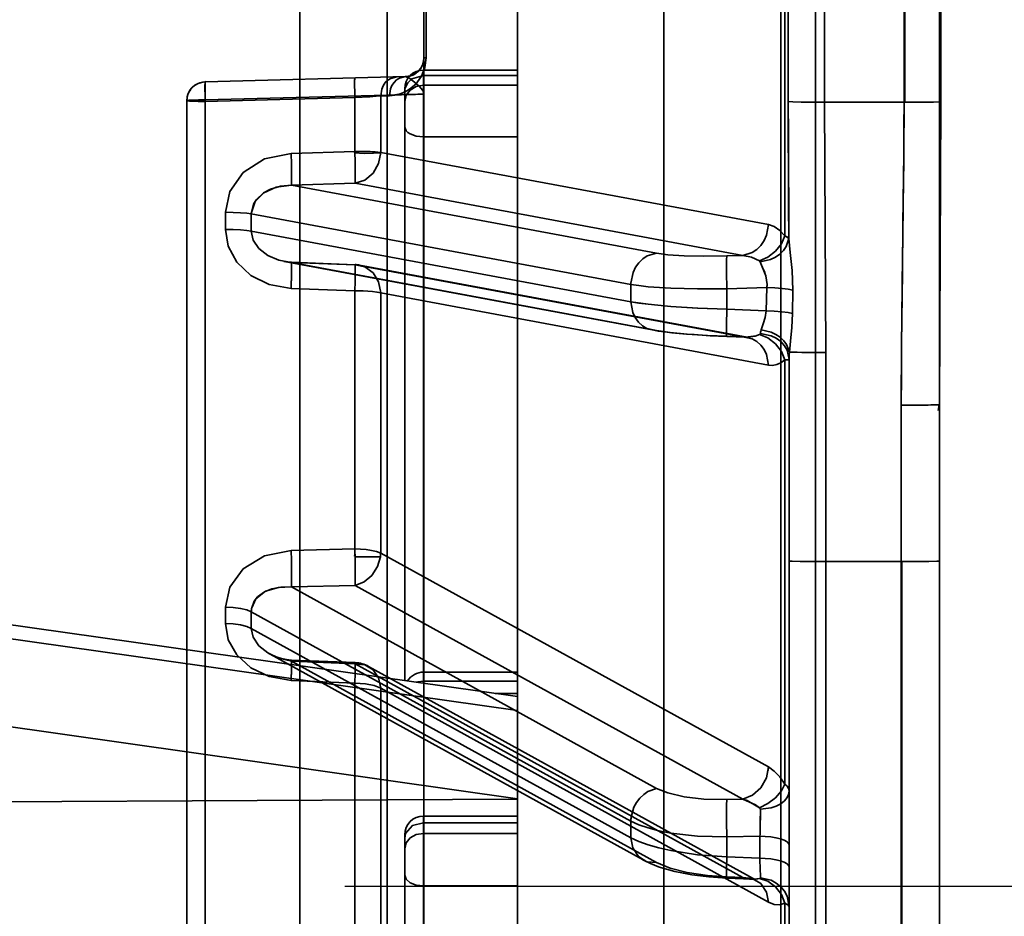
# Model space of a CAD drawing. Header units: millimetres. Extents: x 42175 to 97175, y 10092 to 468192.
# Tile 139 of 256: x 75274 to 75301, y 21513 to 21537. Entities that reach past the tile are written whole.
import ezdxf

# ---------------------------------------------------------------- set-up
doc = ezdxf.new("R2010")
doc.units = ezdxf.units.MM
doc.header["$XCLIPFRAME"] = 2
for name, color, linetype in [('AHU03-3-4284DXF_CONTINUOUS_LINE', 8, 'Continuous'), ('AHU03-3-4295DXF_CONTINUOUS_LINE', 8, 'Continuous'), ('AHU03-3-68634OBJ', 8, 'Continuous'), ('EC-MTR_250-0_7OBJ', 8, 'Continuous'), ('FLUID-N1-150-ARRDU', 8, 'Continuous')]:
    doc.layers.add(name, color=color, linetype=linetype)
picture_1 = doc.add_image_def('image2.bmp', size_in_pixel=(2333, 386))

msp = doc.modelspace()

# ---------------------------------------------------------------- linework, layer by layer
at = {"layer": 'AHU03-3-4284DXF_CONTINUOUS_LINE', "color": 8, "linetype": 'Continuous', "lineweight": 35, "ltscale": 100}
for p, q in [((75200.271, 21531.187), (75287.573, 21518.861)), ((75199.465, 21530.934), (75287.573, 21518.491)), ((75199.468, 21530.941), (75287.573, 21518.494)), ((75199.596, 21528.624), (75287.573, 21516.146)), ((75201.051, 21515.703), (75287.573, 21516.132))]:
    msp.add_line(p, q, dxfattribs=at)
at = {"layer": 'AHU03-3-4295DXF_CONTINUOUS_LINE', "color": 8, "linetype": 'Continuous', "lineweight": 35, "ltscale": 100}
for p, q in [((75287.573, 21390.846), (75287.573, 21682.846)), ((75291.458, 21390.846), (75291.458, 21682.846)), ((75294.564, 21390.846), (75294.564, 21682.846)), ((75285.073, 21535.509), (75285.073, 21519.214)), ((75287.573, 21535.509), (75285.073, 21535.509)), ((75287.573, 21535.363), (75285.073, 21535.363)), ((75287.573, 21535.103), (75285.073, 21535.103)), ((75284.573, 21535.009), (75284.573, 21519.285)), ((75287.573, 21533.734), (75285.073, 21533.734)), ((75287.573, 21519.509), (75285.073, 21519.509)), ((75287.573, 21519.27), (75285.073, 21519.27)), ((75287.573, 21518.945), (75286.98, 21518.945)), ((75285.073, 21515.685), (75285.073, 21466.069)), ((75287.573, 21515.685), (75285.073, 21515.685)), ((75287.573, 21515.508), (75285.073, 21515.508)), ((75287.573, 21515.224), (75285.073, 21515.224)), ((75284.573, 21515.185), (75284.573, 21466.569)), ((75287.573, 21513.828), (75285.073, 21513.828))]:
    msp.add_line(p, q, dxfattribs=at)
at = {"layer": 'AHU03-3-4295DXF_CONTINUOUS_LINE', "color": 8, "linetype": 'Continuous', "lineweight": 35, "ltscale": 100, "flags": 128}
for points in [[(75284.586, 21535.036), (75284.652, 21535.166), (75284.763, 21535.271), (75285.073, 21535.363)], [(75284.573, 21534.676), (75284.611, 21534.84), (75284.719, 21534.978), (75284.881, 21535.071), (75285.073, 21535.103)], [(75284.573, 21533.991), (75284.611, 21533.893), (75284.657, 21533.848), (75284.719, 21533.809), (75284.881, 21533.754), (75285.073, 21533.734)], [(75284.883, 21519.241), (75284.929, 21519.254), (75285.073, 21519.27)], [(75284.597, 21515.224), (75284.779, 21515.43), (75285.073, 21515.508)], [(75284.573, 21515.097), (75284.597, 21515.224)], [(75284.573, 21514.813), (75284.611, 21514.97), (75284.719, 21515.104), (75284.881, 21515.193), (75285.073, 21515.224)], [(75284.573, 21514.115), (75284.611, 21514.005), (75284.719, 21513.912), (75284.881, 21513.85), (75285.073, 21513.828)]]:
    msp.add_lwpolyline(points, dxfattribs=at)
at = {"layer": 'AHU03-3-4295DXF_CONTINUOUS_LINE', "color": 8, "linetype": 'Continuous', "lineweight": 35, "ltscale": 100}
for centre, radius, start, end in [((75285.073, 21535.009), 0.5, 90, 180), ((75284.943, 21534.935), 0.37, 164.3028, 179.9242), ((75285.073, 21519.009), 0.5, 90, 147.9654), ((75285.073, 21515.185), 0.5, 90, 180)]:
    msp.add_arc(centre, radius, start, end, dxfattribs=at)
at = {"layer": 'AHU03-3-68634OBJ', "color": 8, "linetype": 'Continuous', "lineweight": 35, "ltscale": 100}
msp.add_line((75298.785, 21670.846), (75298.785, 21402.846), dxfattribs=at)
at = {"layer": 'EC-MTR_250-0_7OBJ', "color": 8, "linetype": 'Continuous', "lineweight": 35, "ltscale": 100}
for p, q in [((75295.485, 21603.98), (75295.485, 21477.46)), ((75285.085, 21535.833), (75285.085, 21588.169)), ((75281.785, 21485.996), (75281.785, 21587.696)), ((75284.111, 21489.405), (75284.111, 21584.288)), ((75294.67, 21542.593), (75294.67, 21531.1)), ((75294.766, 21539.024), (75294.766, 21534.669)), ((75295.729, 21534.653), (75295.729, 21539.04)), ((75297.842, 21539.041), (75297.842, 21534.652)), ((75297.86, 21539.041), (75297.86, 21534.652)), ((75298.822, 21539.027), (75298.822, 21534.666)), ((75285.142, 21537.863), (75285.142, 21535.829)), ((75285.085, 21535.833), (75285.085, 21534.859)), ((75284.807, 21535.385), (75284.792, 21535.378)), ((75284.821, 21535.393), (75284.807, 21535.385)), ((75284.836, 21535.401), (75284.821, 21535.393)), ((75284.85, 21535.409), (75284.836, 21535.401)), ((75284.864, 21535.419), (75284.85, 21535.409)), ((75284.879, 21535.429), (75284.864, 21535.419)), ((75279.007, 21535.11), (75278.952, 21535.067)), ((75279.068, 21535.145), (75279.007, 21535.11)), ((75279.133, 21535.171), (75279.068, 21535.145)), ((75279.272, 21535.194), (75284.598, 21535.334)), ((75284.619, 21535.335), (75284.598, 21535.334)), ((75284.598, 21535.334), (75284.61, 21535.334)), ((75284.639, 21535.336), (75284.619, 21535.335)), ((75284.658, 21535.339), (75284.639, 21535.336)), ((75284.676, 21535.342), (75284.658, 21535.339)), ((75284.695, 21535.345), (75284.676, 21535.342)), ((75278.805, 21534.833), (75278.79, 21534.764)), ((75278.829, 21534.899), (75278.804, 21534.833)), ((75278.862, 21534.961), (75278.828, 21534.898)), ((75278.903, 21535.017), (75278.861, 21534.96)), ((75278.952, 21535.068), (75278.903, 21535.017)), ((75279.272, 21534.715), (75284.111, 21534.84)), ((75284.111, 21534.84), (75279.272, 21534.715)), ((75285.085, 21485.524), (75285.085, 21534.859)), ((75278.79, 21534.765), (75278.785, 21534.694)), ((75278.785, 21534.694), (75278.785, 21482.876)), ((75283.248, 21534.78), (75279.272, 21534.674)), ((75279.272, 21534.715), (75279.272, 21482.377)), ((75283.248, 21534.78), (75283.248, 21533.348)), ((75284.169, 21534.825), (75283.935, 21534.819)), ((75284.169, 21534.825), (75283.935, 21534.819)), ((75283.935, 21534.819), (75283.935, 21533.321)), ((75297.842, 21534.652), (75295.729, 21534.653)), ((75283.248, 21533.348), (75281.555, 21533.295)), ((75281.555, 21533.295), (75283.248, 21533.348)), ((75294.236, 21531.405), (75283.935, 21533.321)), ((75281.562, 21532.449), (75283.255, 21532.503)), ((75293.556, 21530.583), (75283.255, 21532.503)), ((75291.264, 21530.642), (75281.562, 21532.449)), ((75279.81, 21531.728), (75279.81, 21531.275)), ((75290.584, 21529.811), (75280.497, 21531.69)), ((75280.497, 21531.23), (75280.497, 21531.69)), ((75290.584, 21529.352), (75280.497, 21531.23)), ((75281.432, 21530.413), (75281.365, 21530.424)), ((75281.374, 21530.422), (75291.145, 21528.602)), ((75281.498, 21530.405), (75281.432, 21530.413)), ((75281.564, 21530.4), (75281.498, 21530.405)), ((75281.562, 21530.398), (75283.255, 21530.336)), ((75291.264, 21528.591), (75281.562, 21530.398)), ((75283.255, 21530.336), (75281.564, 21530.4)), ((75293.556, 21530.583), (75293.134, 21530.57)), ((75293.556, 21528.417), (75283.255, 21530.336)), ((75293.674, 21528.406), (75283.374, 21530.325)), ((75281.555, 21529.706), (75283.248, 21529.644)), ((75283.248, 21529.644), (75281.555, 21529.706)), ((75283.248, 21529.644), (75283.248, 21522.782)), ((75290.584, 21529.811), (75290.584, 21529.352)), ((75294.197, 21529.731), (75293.134, 21529.698)), ((75293.134, 21529.698), (75293.134, 21529.151)), ((75294.197, 21529.731), (75294.174, 21529.112)), ((75294.884, 21529.662), (75294.874, 21529.042)), ((75294.236, 21527.666), (75283.935, 21529.588)), ((75283.935, 21529.588), (75283.935, 21522.672)), ((75294.174, 21529.112), (75293.134, 21529.151)), ((75291.145, 21528.602), (75291.31, 21528.574)), ((75293.626, 21528.412), (75293.132, 21528.43)), ((75293.556, 21528.417), (75293.134, 21528.433)), ((75294.67, 21527.808), (75294.67, 21516.535)), ((75294.785, 21501.03), (75294.785, 21527.85)), ((75295.767, 21480.983), (75295.767, 21528.003)), ((75297.767, 21526.603), (75297.767, 21522.445)), ((75298.785, 21486.857), (75298.785, 21526.617)), ((75283.248, 21522.782), (75281.555, 21522.739)), ((75281.555, 21522.739), (75283.248, 21522.782)), ((75283.928, 21522.576), (75283.254, 21522.576)), ((75294.236, 21516.991), (75283.935, 21522.672)), ((75297.767, 21522.445), (75295.767, 21522.446)), ((75297.767, 21522.445), (75297.767, 21489.975)), ((75297.785, 21522.445), (75297.785, 21489.975)), ((75281.562, 21521.772), (75283.255, 21521.815)), ((75291.264, 21516.421), (75281.562, 21521.772)), ((75293.556, 21516.131), (75283.255, 21521.815)), ((75290.584, 21515.552), (75280.497, 21521.115)), ((75290.584, 21515.11), (75280.497, 21520.673)), ((75280.997, 21519.983), (75290.906, 21514.518)), ((75281.562, 21519.8), (75283.255, 21519.732)), ((75291.264, 21514.449), (75281.562, 21519.8)), ((75283.259, 21519.762), (75281.567, 21519.83)), ((75293.556, 21514.048), (75283.255, 21519.732)), ((75293.914, 21513.979), (75283.613, 21519.663)), ((75283.248, 21519.22), (75281.555, 21519.288)), ((75283.248, 21519.22), (75283.248, 21512.756)), ((75294.236, 21513.396), (75283.935, 21519.083)), ((75283.935, 21519.083), (75283.935, 21512.568)), ((75293.556, 21516.131), (75293.134, 21516.122)), ((75290.584, 21515.552), (75290.584, 21515.11)), ((75293.134, 21515.129), (75294.013, 21515.149)), ((75293.134, 21514.603), (75293.134, 21515.129)), ((75294.013, 21515.149), (75294.013, 21514.566)), ((75290.904, 21514.518), (75291.103, 21514.421)), ((75294.013, 21514.566), (75293.134, 21514.603)), ((75291.103, 21514.421), (75291.313, 21514.34)), ((75293.794, 21514.008), (75293.128, 21514.036)), ((75293.556, 21514.048), (75293.134, 21514.066)), ((75293.794, 21514.008), (75293.834, 21514.004)), ((75294.67, 21513.37), (75294.67, 21502.751))]:
    msp.add_line(p, q, dxfattribs=at)
at = {"layer": 'EC-MTR_250-0_7OBJ', "color": 8, "linetype": 'Continuous', "lineweight": 35, "ltscale": 100, "flags": 128}
for points in [[(75284.169, 21534.825), (75284.385, 21534.854), (75284.572, 21534.922), (75284.736, 21535.021), (75284.897, 21535.17), (75285.019, 21535.346), (75285.11, 21535.576), (75285.142, 21535.829)], [(75285.142, 21535.829), (75285.099, 21535.533), (75285.052, 21535.412), (75284.997, 21535.308), (75284.874, 21535.144), (75284.74, 21535.024), (75284.6, 21534.936), (75284.457, 21534.875), (75284.169, 21534.825)], [(75285.056, 21535.665), (75285.047, 21535.643), (75285.038, 21535.623), (75285.029, 21535.603)], [(75285.085, 21535.833), (75285.084, 21535.802), (75285.081, 21535.771), (75285.076, 21535.741), (75285.07, 21535.713), (75285.063, 21535.688), (75285.056, 21535.665), (75285.047, 21535.643)], [(75285.142, 21535.829), (75285.129, 21535.83), (75285.118, 21535.83), (75285.099, 21535.831), (75285.088, 21535.832)], [(75284.745, 21535.359), (75284.729, 21535.354), (75284.712, 21535.349), (75284.694, 21535.345)], [(75284.792, 21535.378), (75284.777, 21535.371), (75284.761, 21535.365), (75284.745, 21535.359), (75284.729, 21535.354)], [(75284.942, 21535.484), (75284.93, 21535.472), (75284.918, 21535.461), (75284.905, 21535.45), (75284.892, 21535.439), (75284.878, 21535.429)], [(75285.029, 21535.604), (75285.019, 21535.585), (75285.009, 21535.568), (75284.998, 21535.552), (75284.987, 21535.537), (75284.977, 21535.522), (75284.965, 21535.509), (75284.954, 21535.496), (75284.943, 21535.484), (75284.931, 21535.472)], [(75279.272, 21535.194), (75279.201, 21535.187), (75279.133, 21535.171)], [(75279.272, 21534.715), (75279.27, 21534.809), (75279.268, 21534.9), (75279.267, 21534.982), (75279.267, 21535.055), (75279.267, 21535.086), (75279.267, 21535.114), (75279.267, 21535.138), (75279.268, 21535.158), (75279.269, 21535.174), (75279.27, 21535.185), (75279.271, 21535.196), (75279.266, 21535.209)], [(75279.272, 21535.194), (75279.269, 21535.184), (75279.268, 21535.171), (75279.267, 21535.154), (75279.267, 21535.132), (75279.266, 21535.106), (75279.266, 21535.075), (75279.266, 21535.041), (75279.266, 21534.961), (75279.267, 21534.872), (75279.269, 21534.775), (75279.272, 21534.674)], [(75279.272, 21534.707), (75279.268, 21534.886), (75279.267, 21535.062), (75279.268, 21535.152), (75279.272, 21535.194)], [(75283.248, 21535.298), (75283.245, 21535.278), (75283.244, 21535.262), (75283.243, 21535.24), (75283.243, 21535.213), (75283.242, 21535.181), (75283.242, 21535.145), (75283.243, 21535.062), (75283.244, 21534.969), (75283.246, 21534.873), (75283.248, 21534.78)], [(75283.248, 21535.298), (75283.245, 21535.288), (75283.245, 21535.276), (75283.244, 21535.258), (75283.243, 21535.236), (75283.243, 21535.21), (75283.242, 21535.179), (75283.242, 21535.145), (75283.243, 21535.066), (75283.244, 21534.976), (75283.245, 21534.88), (75283.248, 21534.78)], [(75283.935, 21534.819), (75283.962, 21535.003), (75284.001, 21535.093), (75284.056, 21535.174), (75284.125, 21535.24), (75284.203, 21535.288), (75284.364, 21535.328)], [(75284.111, 21535.321), (75284.108, 21535.3), (75284.107, 21535.285), (75284.107, 21535.265), (75284.106, 21535.24), (75284.106, 21535.213), (75284.106, 21535.181), (75284.106, 21535.109), (75284.107, 21535.025), (75284.109, 21534.935), (75284.111, 21534.84)], [(75284.111, 21535.321), (75284.108, 21535.302), (75284.107, 21535.287), (75284.107, 21535.267), (75284.106, 21535.243), (75284.106, 21535.214), (75284.106, 21535.181), (75284.106, 21535.105), (75284.107, 21535.019), (75284.109, 21534.929), (75284.111, 21534.84)], [(75284.598, 21535.334), (75284.436, 21535.295), (75284.359, 21535.246), (75284.29, 21535.18), (75284.234, 21535.099), (75284.195, 21535.009), (75284.169, 21534.825)], [(75284.598, 21535.334), (75284.436, 21535.295), (75284.359, 21535.246), (75284.29, 21535.18), (75284.235, 21535.099), (75284.195, 21535.009), (75284.169, 21534.825)], [(75285.085, 21534.859), (75285.051, 21534.965), (75284.956, 21535.078), (75284.834, 21535.187), (75284.705, 21535.287), (75284.598, 21535.334)], [(75284.111, 21534.84), (75284.486, 21534.853), (75284.801, 21534.861), (75285.011, 21534.864), (75285.085, 21534.859)], [(75285.085, 21534.859), (75285.073, 21534.862), (75285.054, 21534.863), (75285.041, 21534.863), (75285.008, 21534.864), (75284.967, 21534.864), (75284.918, 21534.863), (75284.862, 21534.862), (75284.799, 21534.861), (75284.729, 21534.86), (75284.654, 21534.858), (75284.489, 21534.853), (75284.307, 21534.847), (75284.111, 21534.84)], [(75278.785, 21534.694), (75278.847, 21534.704), (75279.021, 21534.712), (75279.272, 21534.715)], [(75278.785, 21534.694), (75278.823, 21534.702), (75278.935, 21534.709), (75279.097, 21534.713), (75279.272, 21534.715)], [(75279.272, 21534.674), (75279.032, 21534.677), (75278.853, 21534.684), (75278.785, 21534.694)], [(75279.272, 21534.674), (75279.185, 21534.675), (75279.082, 21534.676), (75278.979, 21534.679), (75278.884, 21534.682), (75278.813, 21534.688), (75278.785, 21534.694)], [(75283.248, 21534.78), (75283.649, 21534.8), (75283.812, 21534.81), (75283.935, 21534.819)], [(75295.729, 21534.653), (75295.397, 21534.654), (75295.105, 21534.657), (75294.887, 21534.662), (75294.766, 21534.669)], [(75294.778, 21531.028), (75294.774, 21531.937), (75294.766, 21534.669)], [(75295.729, 21534.653), (75295.397, 21534.654), (75295.105, 21534.657), (75294.887, 21534.662), (75294.766, 21534.669)], [(75294.766, 21534.669), (75294.768, 21533.758), (75294.778, 21531.028)], [(75295.729, 21534.653), (75295.767, 21528.003)], [(75295.767, 21528.003), (75295.729, 21534.653)], [(75297.767, 21526.603), (75297.775, 21528.23), (75297.797, 21530.131), (75297.813, 21531.425), (75297.833, 21533.275), (75297.842, 21534.652)], [(75297.842, 21534.652), (75297.839, 21534.006), (75297.832, 21533.107), (75297.82, 21531.939), (75297.809, 21531.054), (75297.802, 21530.56), (75297.791, 21529.754), (75297.782, 21528.956), (75297.774, 21528.165), (75297.769, 21527.38), (75297.767, 21526.603)], [(75298.822, 21534.666), (75298.62, 21534.658), (75298.279, 21534.653), (75297.86, 21534.652)], [(75298.822, 21534.666), (75298.62, 21534.658), (75298.279, 21534.653), (75297.86, 21534.652)], [(75298.822, 21534.666), (75298.814, 21532.646), (75298.785, 21526.617)], [(75279.81, 21531.728), (75279.926, 21532.283), (75280.28, 21532.785), (75280.844, 21533.146), (75281.555, 21533.295)], [(75281.562, 21532.449), (75281.564, 21532.46), (75281.565, 21532.478), (75281.567, 21532.535), (75281.568, 21532.62), (75281.568, 21532.731), (75281.566, 21532.863), (75281.564, 21533.006), (75281.555, 21533.295)], [(75283.24, 21533.306), (75283.492, 21533.295), (75283.745, 21533.296), (75283.935, 21533.309)], [(75283.935, 21533.321), (75283.86, 21533.328), (75283.787, 21533.333), (75283.72, 21533.337), (75283.659, 21533.34), (75283.569, 21533.343), (75283.496, 21533.345), (75283.435, 21533.346), (75283.364, 21533.347), (75283.302, 21533.348), (75283.248, 21533.348)], [(75283.248, 21533.348), (75283.256, 21533.053), (75283.261, 21532.793), (75283.26, 21532.598), (75283.255, 21532.503)], [(75283.935, 21533.321), (75283.764, 21533.335), (75283.527, 21533.344), (75283.248, 21533.348)], [(75283.255, 21532.503), (75283.515, 21532.584), (75283.734, 21532.767), (75283.881, 21533.024), (75283.935, 21533.321)], [(75280.498, 21531.726), (75280.596, 21532.019), (75280.828, 21532.249), (75281.162, 21532.398), (75281.562, 21532.449)], [(75280.498, 21531.726), (75280.554, 21531.944), (75280.624, 21532.059), (75280.818, 21532.242), (75281.011, 21532.346), (75281.271, 21532.423), (75281.562, 21532.449)], [(75280.497, 21531.69), (75280.377, 21531.705), (75280.212, 21531.718), (75280.015, 21531.726), (75279.81, 21531.728)], [(75279.81, 21531.275), (75280.015, 21531.272), (75280.212, 21531.262), (75280.377, 21531.248), (75280.497, 21531.23)], [(75281.555, 21529.706), (75280.975, 21529.809), (75280.484, 21530.052), (75280.111, 21530.406), (75279.885, 21530.827), (75279.81, 21531.275)], [(75281.562, 21530.398), (75281.226, 21530.457), (75280.933, 21530.581), (75280.699, 21530.763), (75280.549, 21530.986), (75280.497, 21531.23)], [(75293.556, 21530.583), (75293.807, 21530.66), (75293.928, 21530.741), (75294.035, 21530.849), (75294.123, 21530.977), (75294.186, 21531.118), (75294.236, 21531.405)], [(75294.236, 21531.405), (75294.392, 21531.349), (75294.537, 21531.245), (75294.67, 21531.1)], [(75294.67, 21531.1), (75294.538, 21531.245), (75294.391, 21531.349), (75294.236, 21531.405)], [(75294, 21530.437), (75294.22, 21530.536), (75294.425, 21530.695), (75294.581, 21530.893), (75294.67, 21531.1)], [(75294.022, 21530.412), (75294.292, 21530.477), (75294.422, 21530.539), (75294.539, 21530.619), (75294.636, 21530.714), (75294.709, 21530.817), (75294.777, 21531.028)], [(75294.67, 21531.1), (75294.739, 21531.065), (75294.777, 21531.028)], [(75294.777, 21531.028), (75294.74, 21531.065), (75294.67, 21531.1)], [(75294.777, 21531.028), (75294.819, 21530.662), (75294.868, 21530.182), (75294.884, 21529.662)], [(75281.564, 21530.4), (75281.566, 21530.389), (75281.567, 21530.373), (75281.568, 21530.351), (75281.568, 21530.323), (75281.568, 21530.287), (75281.568, 21530.246), (75281.568, 21530.199), (75281.566, 21530.09), (75281.563, 21529.967), (75281.56, 21529.836), (75281.555, 21529.706)], [(75281.562, 21530.398), (75281.567, 21530.386), (75281.567, 21530.368), (75281.568, 21530.356), (75281.568, 21530.342), (75281.568, 21530.327), (75281.568, 21530.309), (75281.568, 21530.29), (75281.568, 21530.269), (75281.568, 21530.223), (75281.566, 21530.111), (75281.564, 21529.982), (75281.56, 21529.844), (75281.555, 21529.706)], [(75290.585, 21529.848), (75290.642, 21530.129), (75290.707, 21530.266), (75290.795, 21530.389), (75290.901, 21530.491), (75291.019, 21530.569), (75291.264, 21530.642)], [(75293.134, 21530.57), (75292.518, 21530.562), (75292.003, 21530.573), (75291.562, 21530.602), (75291.264, 21530.642)], [(75293.134, 21530.57), (75293.132, 21530.56), (75293.13, 21530.543), (75293.126, 21530.492), (75293.124, 21530.414), (75293.123, 21530.312), (75293.123, 21530.19), (75293.125, 21530.055), (75293.132, 21529.776)], [(75293.556, 21530.583), (75293.785, 21530.538), (75294, 21530.437)], [(75294, 21530.437), (75293.786, 21530.538), (75293.556, 21530.583)], [(75294.022, 21530.412), (75294, 21530.437)], [(75294.022, 21530.412), (75294.101, 21530.22), (75294.167, 21530.039), (75294.201, 21529.809)], [(75294.201, 21529.809), (75294.181, 21529.987), (75294.138, 21530.128), (75294.074, 21530.283), (75294.022, 21530.412)], [(75283.248, 21529.644), (75283.255, 21529.893), (75283.26, 21530.128), (75283.26, 21530.292), (75283.255, 21530.336)], [(75283.255, 21530.336), (75283.515, 21530.281), (75283.734, 21530.121), (75283.881, 21529.879), (75283.935, 21529.588)], [(75283.935, 21529.588), (75283.835, 21529.607), (75283.718, 21529.622), (75283.594, 21529.633), (75283.471, 21529.64), (75283.355, 21529.645), (75283.248, 21529.644)], [(75290.584, 21529.811), (75290.792, 21529.779), (75291.042, 21529.751), (75291.646, 21529.711), (75292.356, 21529.693), (75293.134, 21529.698)], [(75294.201, 21529.809), (75294.2, 21529.779), (75294.199, 21529.755), (75294.197, 21529.731)], [(75294.197, 21529.731), (75294.407, 21529.719), (75294.601, 21529.703), (75294.764, 21529.684), (75294.884, 21529.662)], [(75290.584, 21529.352), (75290.631, 21529.067), (75290.694, 21528.931), (75290.782, 21528.81), (75290.89, 21528.713), (75291.011, 21528.643), (75291.264, 21528.591)], [(75290.584, 21529.352), (75291.038, 21529.286), (75291.644, 21529.228), (75292.359, 21529.182), (75293.134, 21529.151)], [(75293.134, 21529.151), (75292.356, 21529.182), (75291.646, 21529.228), (75291.042, 21529.286), (75290.792, 21529.318), (75290.584, 21529.352)], [(75293.132, 21528.43), (75293.128, 21528.443), (75293.126, 21528.459), (75293.125, 21528.482), (75293.124, 21528.512), (75293.123, 21528.548), (75293.123, 21528.592), (75293.123, 21528.641), (75293.124, 21528.755), (75293.126, 21528.883), (75293.13, 21529.017), (75293.134, 21529.151)], [(75294.174, 21529.112), (75294.15, 21528.934), (75294.096, 21528.761), (75294.041, 21528.605)], [(75294.174, 21529.112), (75294.388, 21529.101), (75294.59, 21529.085), (75294.758, 21529.064), (75294.874, 21529.042)], [(75294.874, 21529.042), (75294.855, 21528.663), (75294.823, 21528.305), (75294.794, 21528.016)], [(75291.145, 21528.602), (75291.31, 21528.574), (75291.488, 21528.55), (75291.673, 21528.529), (75291.865, 21528.51), (75292.063, 21528.492), (75292.267, 21528.477), (75292.475, 21528.463), (75292.688, 21528.45), (75292.908, 21528.439), (75293.132, 21528.43)], [(75291.264, 21528.591), (75291.63, 21528.538), (75292.079, 21528.494), (75292.615, 21528.457), (75293.134, 21528.433)], [(75291.488, 21528.55), (75291.673, 21528.529), (75291.865, 21528.51), (75292.063, 21528.492)], [(75294.023, 21528.504), (75294.026, 21528.54), (75294.032, 21528.57), (75294.041, 21528.605)], [(75294.794, 21528.016), (75294.722, 21528.217), (75294.649, 21528.316), (75294.552, 21528.406), (75294.436, 21528.482), (75294.308, 21528.542), (75294.041, 21528.605)], [(75294.236, 21527.666), (75294.186, 21527.947), (75294.123, 21528.082), (75294.035, 21528.201), (75293.928, 21528.297), (75293.807, 21528.366), (75293.556, 21528.417)], [(75293.625, 21528.412), (75293.638, 21528.411), (75293.65, 21528.41)], [(75293.626, 21528.412), (75293.759, 21528.416), (75293.884, 21528.439), (75294, 21528.48)], [(75294, 21528.48), (75293.912, 21528.447), (75293.626, 21528.412)], [(75293.65, 21528.41), (75293.662, 21528.408), (75293.674, 21528.406)], [(75294, 21528.48), (75294.013, 21528.488), (75294.021, 21528.496)], [(75294.67, 21527.808), (75294.581, 21528.03), (75294.425, 21528.236), (75294.22, 21528.393), (75294, 21528.48)], [(75294.023, 21528.506), (75294.307, 21528.448), (75294.443, 21528.382), (75294.564, 21528.292), (75294.662, 21528.184), (75294.732, 21528.063), (75294.785, 21527.816)], [(75294.236, 21527.666), (75294.347, 21527.659), (75294.458, 21527.68), (75294.567, 21527.729), (75294.67, 21527.808)], [(75294.67, 21527.808), (75294.721, 21527.809), (75294.757, 21527.81), (75294.769, 21527.811), (75294.783, 21527.814)], [(75294.794, 21528.016), (75294.789, 21527.948), (75294.786, 21527.886), (75294.785, 21527.829)], [(75295.767, 21528.003), (75295.439, 21528.004), (75295.277, 21528.005), (75295.129, 21528.007), (75295.001, 21528.009), (75294.901, 21528.011), (75294.832, 21528.013), (75294.794, 21528.016)], [(75297.767, 21526.603), (75297.951, 21526.603), (75298.14, 21526.604), (75298.322, 21526.605), (75298.407, 21526.606), (75298.486, 21526.607), (75298.556, 21526.608), (75298.618, 21526.609), (75298.671, 21526.61), (75298.713, 21526.612), (75298.745, 21526.613), (75298.758, 21526.614), (75298.775, 21526.615), (75298.748, 21526.466)], [(75279.81, 21521.236), (75279.926, 21521.77), (75280.28, 21522.252), (75280.844, 21522.598), (75281.555, 21522.739)], [(75281.562, 21521.772), (75281.567, 21521.877), (75281.568, 21522.053), (75281.567, 21522.283), (75281.562, 21522.532)], [(75283.935, 21522.672), (75283.822, 21522.714), (75283.689, 21522.744), (75283.547, 21522.764), (75283.4, 21522.776), (75283.248, 21522.782)], [(75283.254, 21522.576), (75283.255, 21522.555), (75283.255, 21522.527), (75283.256, 21522.495), (75283.257, 21522.462), (75283.257, 21522.431), (75283.258, 21522.402), (75283.258, 21522.374), (75283.259, 21522.343), (75283.259, 21522.31), (75283.26, 21522.273), (75283.26, 21522.233), (75283.261, 21522.191), (75283.261, 21522.147), (75283.261, 21522.1), (75283.261, 21522.051), (75283.261, 21522), (75283.26, 21521.95), (75283.259, 21521.9), (75283.257, 21521.855), (75283.255, 21521.815)], [(75283.255, 21521.815), (75283.494, 21521.908), (75283.702, 21522.08), (75283.852, 21522.312), (75283.928, 21522.576)], [(75295.767, 21522.446), (75295.395, 21522.447), (75295.082, 21522.45), (75294.864, 21522.455), (75294.785, 21522.46)], [(75298.785, 21522.46), (75298.711, 21522.454), (75298.503, 21522.45), (75298.178, 21522.447), (75297.767, 21522.445)], [(75281.562, 21521.772), (75281.287, 21521.77), (75281.039, 21521.721), (75280.847, 21521.642), (75280.664, 21521.506), (75280.574, 21521.391), (75280.507, 21521.222)], [(75281.562, 21521.772), (75281.221, 21521.762), (75280.878, 21521.658), (75280.62, 21521.458), (75280.507, 21521.222)], [(75280.497, 21521.115), (75280.377, 21521.164), (75280.212, 21521.202), (75280.015, 21521.227), (75279.81, 21521.236)], [(75280.497, 21521.115), (75280.498, 21521.152), (75280.502, 21521.187), (75280.507, 21521.222)], [(75280.507, 21521.222), (75280.503, 21521.196), (75280.497, 21521.115)], [(75280.497, 21520.673), (75280.377, 21520.723), (75280.212, 21520.764), (75280.015, 21520.79), (75279.81, 21520.8)], [(75281.555, 21519.288), (75280.975, 21519.39), (75280.484, 21519.624), (75280.111, 21519.965), (75279.885, 21520.37), (75279.81, 21520.8)], [(75281.562, 21519.8), (75281.226, 21519.88), (75280.933, 21520.02), (75280.699, 21520.211), (75280.549, 21520.435), (75280.497, 21520.673)], [(75281.567, 21519.83), (75281.469, 21519.838), (75281.374, 21519.852), (75281.283, 21519.873), (75281.196, 21519.899), (75281.115, 21519.93), (75281.038, 21519.965), (75280.966, 21520.004)], [(75281.567, 21519.83), (75281.431, 21519.843), (75281.301, 21519.869), (75281.18, 21519.905), (75281.068, 21519.951), (75280.967, 21520.004)], [(75281.567, 21519.83), (75281.568, 21519.808), (75281.568, 21519.791), (75281.568, 21519.768), (75281.568, 21519.741), (75281.568, 21519.71), (75281.567, 21519.674), (75281.565, 21519.59), (75281.562, 21519.495), (75281.559, 21519.393), (75281.555, 21519.288)], [(75281.562, 21519.8), (75281.564, 21519.816), (75281.565, 21519.826), (75281.568, 21519.816), (75281.568, 21519.797), (75281.568, 21519.771), (75281.568, 21519.738), (75281.567, 21519.698), (75281.566, 21519.651), (75281.565, 21519.598), (75281.564, 21519.541), (75281.562, 21519.481), (75281.56, 21519.418), (75281.555, 21519.288)], [(75281.562, 21519.8), (75281.564, 21519.813), (75281.565, 21519.825)], [(75283.248, 21519.22), (75283.256, 21519.479), (75283.261, 21519.665), (75283.26, 21519.757), (75283.255, 21519.732)], [(75283.248, 21519.22), (75283.256, 21519.482), (75283.261, 21519.67), (75283.26, 21519.757), (75283.255, 21519.732)], [(75283.255, 21519.732), (75283.515, 21519.706), (75283.734, 21519.575), (75283.881, 21519.357), (75283.935, 21519.083)], [(75283.935, 21519.083), (75283.764, 21519.154), (75283.527, 21519.202), (75283.248, 21519.22)], [(75294.236, 21516.991), (75294.182, 21516.7), (75294.035, 21516.436), (75293.816, 21516.237), (75293.556, 21516.131)], [(75294.67, 21516.535), (75294.538, 21516.724), (75294.392, 21516.879), (75294.236, 21516.991)], [(75294, 21515.908), (75294.22, 21516.015), (75294.425, 21516.17), (75294.581, 21516.353), (75294.67, 21516.535)], [(75294.785, 21516.348), (75294.772, 21516.413), (75294.734, 21516.476), (75294.67, 21516.535)], [(75291.264, 21516.421), (75291.036, 21516.335), (75290.925, 21516.258), (75290.822, 21516.161), (75290.734, 21516.046), (75290.665, 21515.921), (75290.591, 21515.66)], [(75293.134, 21516.122), (75292.518, 21516.135), (75292.003, 21516.195), (75291.562, 21516.298), (75291.264, 21516.421)], [(75294.023, 21515.865), (75294.307, 21515.905), (75294.443, 21515.952), (75294.564, 21516.014), (75294.662, 21516.09), (75294.732, 21516.175), (75294.772, 21516.262), (75294.785, 21516.348)], [(75293.127, 21515.361), (75293.123, 21515.611), (75293.123, 21515.841), (75293.127, 21516.017), (75293.13, 21516.078), (75293.134, 21516.122)], [(75294, 21515.908), (75293.896, 21515.982), (75293.556, 21516.131)], [(75293.556, 21516.131), (75293.672, 21516.095), (75294, 21515.908)], [(75294, 21515.908), (75294.013, 21515.895), (75294.021, 21515.88), (75294.023, 21515.865)], [(75294.019, 21515.381), (75294.022, 21515.51), (75294.023, 21515.865)], [(75294.023, 21515.865), (75294.024, 21515.755), (75294.019, 21515.381)], [(75293.134, 21515.129), (75292.356, 21515.15), (75291.646, 21515.232), (75291.328, 21515.294), (75291.042, 21515.368), (75290.792, 21515.455), (75290.584, 21515.552)], [(75290.584, 21515.11), (75290.631, 21514.842), (75290.782, 21514.61), (75291.011, 21514.472), (75291.264, 21514.449)], [(75290.584, 21515.11), (75290.792, 21515.011), (75291.042, 21514.92), (75291.328, 21514.839), (75291.646, 21514.768), (75292.356, 21514.659), (75293.134, 21514.603)], [(75294.731, 21515.001), (75294.66, 21515.042), (75294.56, 21515.078), (75294.437, 21515.108), (75294.299, 21515.13), (75294.155, 21515.144), (75294.013, 21515.149)], [(75294.785, 21514.917), (75294.772, 21514.958), (75294.755, 21514.98), (75294.731, 21515.001)], [(75291.264, 21514.449), (75291.63, 21514.299), (75292.079, 21514.187), (75292.615, 21514.106), (75293.134, 21514.066)], [(75293.128, 21514.036), (75293.125, 21514.046), (75293.124, 21514.059), (75293.124, 21514.077), (75293.123, 21514.101), (75293.123, 21514.13), (75293.123, 21514.163), (75293.123, 21514.201), (75293.125, 21514.289), (75293.127, 21514.388), (75293.13, 21514.494), (75293.134, 21514.603)], [(75294.023, 21514.041), (75294.024, 21514.124), (75294.022, 21514.243), (75294.013, 21514.566)], [(75294.731, 21514.417), (75294.66, 21514.458), (75294.56, 21514.495), (75294.437, 21514.525), (75294.299, 21514.547), (75294.155, 21514.56), (75294.013, 21514.566)], [(75291.312, 21514.34), (75291.531, 21514.272), (75291.755, 21514.214), (75291.979, 21514.167), (75292.203, 21514.127), (75292.43, 21514.095), (75292.658, 21514.069)], [(75291.531, 21514.272), (75291.755, 21514.214), (75291.979, 21514.167), (75292.203, 21514.127), (75292.43, 21514.095), (75292.658, 21514.069), (75292.892, 21514.05), (75293.128, 21514.036)], [(75294.785, 21514.334), (75294.772, 21514.375), (75294.755, 21514.396), (75294.731, 21514.417)], [(75293.134, 21514.066), (75293.132, 21514.053), (75293.129, 21514.038)], [(75293.794, 21514.008), (75293.735, 21514.012), (75293.556, 21514.048)], [(75293.556, 21514.048), (75293.807, 21514.025), (75294.035, 21513.89), (75294.186, 21513.662), (75294.236, 21513.396)], [(75293.556, 21514.048), (75293.616, 21514.033), (75293.794, 21514.008)], [(75294, 21514.026), (75293.951, 21514.016), (75293.794, 21514.008)], [(75293.794, 21514.008), (75293.848, 21514.007), (75294, 21514.026)], [(75293.794, 21514.008), (75293.833, 21514.004), (75293.866, 21513.997), (75293.888, 21513.991), (75293.905, 21513.984), (75293.915, 21513.979)], [(75294, 21514.026), (75294.01, 21514.029), (75294.023, 21514.041)], [(75294.67, 21513.37), (75294.581, 21513.6), (75294.425, 21513.805), (75294.22, 21513.953), (75294, 21514.026)], [(75294.785, 21513.286), (75294.732, 21513.557), (75294.662, 21513.689), (75294.564, 21513.808), (75294.443, 21513.906), (75294.307, 21513.978), (75294.023, 21514.041)], [(75294.236, 21513.396), (75294.392, 21513.335), (75294.537, 21513.328), (75294.67, 21513.37)], [(75294.67, 21513.37), (75294.721, 21513.348), (75294.757, 21513.327), (75294.785, 21513.286)]]:
    msp.add_lwpolyline(points, dxfattribs=at)
at = {"layer": 'EC-MTR_250-0_7OBJ', "color": 8, "linetype": 'Continuous', "lineweight": 35, "ltscale": 100}
for centre, radius, start, end in [((75284.585, 21535.833), 0.5, 271.5, 0), ((75279.285, 21534.694), 0.5, 91.5, 180), ((75299.55, 21527.323), 17.373, 159.6892, 159.8555), ((75180.082, 21531.502), 99.728, 359.86986, 0.13014), ((75281.097, 21531.693), 0.6, 176.7801, 180.2638), ((75281.07, 21531.692), 0.573, 176.6041, 180.2532), ((75177.822, 21531.46), 102.675, 359.87174, 0.12826), ((75283.227, 21529.539), 0.8, 79.4469, 87.9058), ((75291.482, 21529.811), 0.898, 177.6682, 179.9988), ((75314.079, 21530.418), 20.957, 181.7556, 181.97), ((75314.03, 21530.417), 20.908, 181.7554, 181.9703), ((75293.661, 21529.377), 0.966, 263.7393, 267.9242), ((75258.484, 21521.94), 23.086, 1.47, 1.9833), ((75296.472, 21521.927), 13.247, 176.292, 177.1333), ((75260.328, 21521.988), 22.934, 1.4683, 1.9831), ((75283.077, 21522.685), 0.858, 352.6913, 359.1211), ((75283.084, 21522.685), 0.851, 352.6656, 359.1466), ((75187.6, 21521.018), 92.21, 359.86466, 0.13534), ((75185.562, 21520.894), 94.935, 359.86662, 0.13338), ((75283.227, 21518.962), 0.8, 61.1117, 87.6992), ((75293.379, 21517.001), 0.857, 352.6894, 359.3371), ((75291.44, 21515.551), 0.856, 172.6865, 179.9482), ((75291.432, 21515.552), 0.848, 172.6538, 179.981), ((75311.12, 21515.768), 17.997, 181.2947, 182.0339), ((75310.736, 21515.757), 17.613, 181.2866, 182.0419), ((75276.09, 21515.784), 17.934, 357.9722, 358.715), ((75276.58, 21515.769), 17.444, 357.9618, 358.7254)]:
    msp.add_arc(centre, radius, start, end, dxfattribs=at)
at = {"layer": 'FLUID-N1-150-ARRDU', "color": 8, "linetype": 'Continuous', "lineweight": 25, "ltscale": 100, "flags": 128}
msp.add_lwpolyline([(75282.984, 21513.822), (75597.984, 21513.822)], dxfattribs=at)

# ---------------------------------------------------------------- pictures from other files: only their frames are drawn
at = {"color": 8, "lineweight": 13}
image = msp.add_image(picture_1, insert=(74040.731, 21044.057), size_in_units=(5943.445, 983.703), dxfattribs=at)
image.set_boundary_path([(-0.5, -0.5), (2332.5, 385.5)])

doc.saveas('drawing.dxf')
